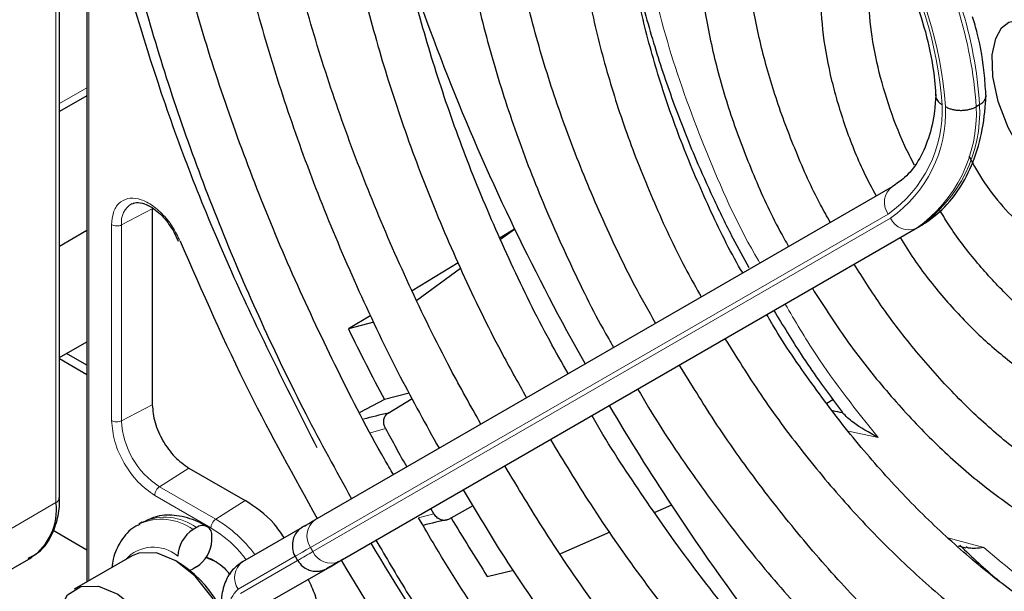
# Paper-space layout 'Blatt4' of a CAD drawing. Header units: millimetres. Extents: x 5 to 418, y 2 to 292.
# Tile 62 of 117: x 103.53 to 110.35, y 216.92 to 220.87. Entities that reach past the tile are written whole.
import ezdxf

# ---------------------------------------------------------------- set-up
doc = ezdxf.new("R2010")
doc.units = ezdxf.units.MM

psp = doc.layouts.new('Blatt4')

# ---------------------------------------------------------------- linework, layer by layer
at = {"color": 7, "linetype": 'Continuous', "lineweight": 25}
for p, q in [((103.8079, 217.5658), (103.8079, 223.8431)), ((103.9964, 223.0929), (103.9964, 216.9813)), ((103.9964, 220.3468), (103.8079, 220.238)), ((110.1754, 220.2859), (110.1519, 220.2723)), ((105.576, 217.4122), (109.5725, 219.7201)), ((104.45, 219.5644), (104.45, 218.2086)), ((103.9964, 219.414), (103.8079, 219.3051)), ((104.5999, 219.4067), (104.6288, 219.3418)), ((105.7662, 217.1372), (109.7627, 219.4451)), ((106.9574, 219.4253), (106.8566, 219.3647)), ((106.8608, 219.355), (106.9574, 219.4253)), ((106.5673, 219.1908), (106.2474, 218.9985)), ((106.2798, 218.9325), (106.5834, 219.1533)), ((105.962, 218.827), (105.8071, 218.7339)), ((105.984, 218.7814), (105.8071, 218.7339)), ((103.8079, 218.5354), (103.9964, 218.6442)), ((103.9964, 218.417), (103.8079, 218.5259)), ((103.9964, 218.4828), (103.8567, 218.5635)), ((106.2275, 218.29), (106.056, 218.2445)), ((106.0821, 218.1517), (106.2479, 218.2522)), ((106.056, 218.2445), (105.8869, 218.1554)), ((109.1179, 218.2207), (109.1593, 218.2461)), ((104.7028, 217.7707), (105.0917, 217.5462)), ((106.6693, 217.5084), (106.4996, 217.4153)), ((108.0427, 217.5133), (107.9277, 217.4628)), ((106.398, 217.4549), (106.3772, 217.49)), ((104.3808, 217.3956), (104.3573, 217.382)), ((105.0759, 217.1234), (105.4897, 217.3623)), ((103.7636, 217.3399), (103.9964, 217.2055)), ((104.7558, 217.3585), (104.7322, 217.3449)), ((104.8619, 217.27), (104.8619, 217.2972)), ((107.6171, 217.3266), (107.2744, 217.1762)), ((110.0262, 217.2327), (110.0808, 217.2185)), ((104.311, 217.1628), (103.9103, 216.9315)), ((105.439, 217.1599), (105.4556, 217.131)), ((103.2974, 216.9693), (103.6109, 217.1503)), ((104.8224, 217.1544), (104.8619, 217.1407)), ((105.667, 217.0799), (105.7271, 217.1146)), ((104.7558, 217.0863), (104.7322, 217.0727)), ((105.2661, 216.8483), (105.6799, 217.0873)), ((106.7683, 217.0206), (106.9495, 217.0637))]:
    psp.add_line(p, q, dxfattribs=at)
at = {"color": 7, "linetype": 'Continuous', "lineweight": 18}
for p, q in [((103.7835, 223.8051), (103.7835, 217.5318)), ((104.0111, 222.9607), (104.0111, 216.9897)), ((103.8079, 220.2942), (103.9964, 220.403)), ((103.8079, 220.238), (103.9964, 220.3468)), ((104.45, 219.5644), (104.2372, 219.4537)), ((109.5414, 219.529), (105.5449, 217.2211)), ((105.5616, 217.1922), (109.5581, 219.5001)), ((104.1684, 218.0991), (104.1684, 219.4547)), ((104.2372, 218.098), (104.2372, 219.4537)), ((109.7392, 219.4315), (105.7426, 217.1236)), ((109.7627, 219.4451), (109.7392, 219.4315)), ((104.45, 218.2086), (104.2372, 218.098)), ((106.0639, 218.0444), (105.9604, 218.0156)), ((109.4731, 217.9817), (109.2672, 218.0252)), ((104.7028, 217.7707), (104.5006, 217.6418)), ((104.8895, 217.4173), (104.5006, 217.6418)), ((104.856, 217.3572), (104.4671, 217.5816)), ((103.4701, 217.3508), (103.7835, 217.5318)), ((105.0917, 217.5462), (104.8895, 217.4173)), ((106.2929, 217.4266), (106.398, 217.4549)), ((109.9558, 217.2875), (110.2043, 217.2202)), ((105.439, 217.1599), (105.0448, 216.9322)), ((105.5449, 217.2211), (105.5616, 217.1922)), ((105.0615, 216.9034), (105.455, 217.1306)), ((105.7556, 217.131), (105.6954, 217.0963)), ((105.6563, 217.0737), (105.2425, 216.8347))]:
    psp.add_line(p, q, dxfattribs=at)
at = {"color": 7, "linetype": 'Continuous', "lineweight": 25, "flags": 128}
for points in [[(110.8398, 219.5923), (110.717, 219.6751), (110.5884, 219.7993), (110.4706, 219.9538), (110.3733, 220.1279), (110.304, 220.3085), (110.2673, 220.4809), (110.2633, 220.6304), (110.2867, 220.7448), (110.3272, 220.8183), (110.3782, 220.8584), (110.4496, 220.8735), (110.5424, 220.8592), (110.6593, 220.8075), (110.6593, 220.8075), (110.7259, 220.7642), (110.8557, 220.6516), (110.9781, 220.5059), (111.0128, 220.4501)], [(105.5018, 217.3694), (105.5049, 217.3712), (105.5167, 217.378), (105.5326, 217.3872), (105.5524, 217.3986), (105.576, 217.4122)], [(104.8942, 216.1524), (104.8992, 216.1554), (104.9762, 216.2401), (105.0127, 216.37), (105.0048, 216.5311), (104.9533, 216.7059), (104.8638, 216.8755), (104.746, 217.0215), (104.6126, 217.128), (104.4782, 217.1836), (104.3572, 217.1822), (104.311, 217.1628)], [(104.8973, 217.1203), (104.8972, 217.1203), (104.8216, 217.1506)], [(105.7264, 217.1141), (105.7228, 217.112), (105.7118, 217.1057), (105.6969, 217.0971), (105.6784, 217.0864), (105.6563, 217.0737)], [(105.7426, 217.1236), (105.7191, 217.11), (105.6993, 217.0985), (105.6834, 217.0893), (105.6716, 217.0825), (105.664, 217.0781), (105.6607, 217.0762), (105.6605, 217.0761)], [(105.6799, 217.0873), (105.7035, 217.1009), (105.7233, 217.1123), (105.7392, 217.1215), (105.751, 217.1283), (105.755, 217.1306)], [(105.7271, 217.1146), (105.7321, 217.1174), (105.7332, 217.118)], [(105.762, 217.1347), (105.7609, 217.134), (105.7556, 217.131)], [(104.709, 217.0622), (104.7115, 217.0631), (104.7322, 217.0727)], [(103.7894, 216.6644), (103.8046, 216.7838), (103.8622, 216.8926), (103.9565, 216.9508), (104.0775, 216.9523), (104.2119, 216.8967), (104.3453, 216.7902), (104.4631, 216.6442), (104.5526, 216.4746), (104.6041, 216.2998), (104.612, 216.1387), (104.5755, 216.0088), (104.4985, 215.9241), (104.3894, 215.8938), (104.3894, 215.8938)]]:
    psp.add_lwpolyline(points, dxfattribs=at)
at = {"color": 7, "linetype": 'Continuous', "lineweight": 18, "flags": 128}
for points in [[(105.5449, 217.2211), (105.5145, 217.2036), (105.4889, 217.1888), (105.4684, 217.1769), (105.4532, 217.1682), (105.4434, 217.1625), (105.4392, 217.16), (105.439, 217.1599)], [(105.6954, 217.0963), (105.6905, 217.0934), (105.6894, 217.0928)], [(105.6605, 217.0761), (105.6617, 217.0768), (105.667, 217.0799)]]:
    psp.add_lwpolyline(points, dxfattribs=at)
at = {"color": 7, "linetype": 'Continuous', "lineweight": 18}
for centre, radius, start, end in [((107.2124, 220.0747), 2.9461, 3.84586, 30.94452), ((107.236, 220.0883), 2.9461, 3.84586, 30.94452), ((107.2412, 220.0973), 2.6814, 4.03412, 30.92588), ((107.2167, 220.0821), 2.7296, 3.99715, 30.92952), ((109.0391, 220.2487), 0.8777, 304.91275, 2.4318), ((109.046, 220.2335), 0.8944, 304.92656, 2.49063), ((109.1831, 220.2261), 0.9698, 304.98315, 2.73052), ((109.2067, 220.2397), 0.9698, 304.98315, 2.73052), ((109.6545, 219.6087), 0.1383, 126.35124, 215.18509), ((104.3845, 219.473), 0.1486, 119.52026, 187.42766), ((109.6837, 219.5582), 0.1384, 204.8163, 293.64307), ((104.8091, 218.124), 0.5725, 182.60548, 237.39452), ((104.5368, 217.0591), 0.371, 53.82146, 114.86808), ((104.5128, 217.044), 0.3724, 53.88996, 114.14131), ((104.3879, 216.5914), 0.9663, 36.9374, 58.72665), ((105.658, 217.3008), 0.1383, 126.35124, 215.18509), ((104.4581, 216.9643), 0.2589, 49.51679, 138.47198), ((223.1228, 13.5461), 235.1434, 119.997057, 120.026869), ((105.6872, 217.2503), 0.1384, 204.8163, 293.64307), ((105.1579, 217.0119), 0.1383, 126.35124, 215.18509), ((103.9744, 220.1512), 3.5062, 299.97803, 300.10636), ((105.2097, 216.7544), 0.2426, 132.84482, 206.75067)]:
    psp.add_arc(centre, radius, start, end, dxfattribs=at)
at = {"color": 7, "linetype": 'Continuous', "lineweight": 25}
for centre, radius, start, end in [((120.884, 226.158), 15.4687, 197.7298, 205.80096), ((121.7111, 226.5377), 16.3785, 205.73768, 209.42324), ((121.3375, 226.3255), 17.2866, 206.05041, 207.87023), ((121.739, 226.55), 16.4088, 210.57672, 213.41658), ((107.4587, 212.3117), 6.0001, 103.26292, 104.94227), ((107.3894, 209.0608), 9.2757, 78.57756, 78.99642), ((120.5439, 225.8617), 16.4554, 208.36326, 209.42011), ((103.3871, 217.4813), 0.3996, 304.05635, 7.25583), ((103.7662, 217.57), 0.0419, 294.37466, 354.3052), ((120.9753, 226.0142), 15.4763, 213.31791, 222.20638), ((104.7972, 217.3077), 0.0655, 350.78596, 129.20329), ((107.7396, 211.8104), 5.7405, 102.47533, 104.27409), ((121.4235, 226.3682), 17.3825, 210.96241, 212.53109), ((104.8565, 217.1507), 0.2305, 122.60548, 177.39452), ((104.6316, 217.2805), 0.2305, 302.60548, 357.39452), ((104.2025, 216.4266), 0.8125, 0.47879, 59.51583), ((191.6306, 68.3985), 171.7437, 119.997132, 120.026725)]:
    psp.add_arc(centre, radius, start, end, dxfattribs=at)
for points, knots in [([(105.6132, 228.2243), (105.5146, 228.1445), (105.3073, 227.9768), (105.028, 227.6681), (104.7688, 227.3125), (104.5432, 226.9165), (104.3519, 226.4834), (104.196, 226.0153), (104.0765, 225.5147), (103.9941, 224.9847), (103.9494, 224.4282), (103.9424, 223.8485), (103.9732, 223.2488), (104.0415, 222.6325), (104.1468, 222.003), (104.2886, 221.3638), (104.4658, 220.7184), (104.6776, 220.0703), (104.9225, 219.4229), (105.2, 218.7801), (105.5, 218.1559), (105.7214, 217.7536), (105.8289, 217.5583)], [0, 0, 0, 0, 0.045036, 0.094766, 0.144622, 0.194644, 0.244835, 0.295175, 0.345629, 0.396161, 0.446738, 0.497338, 0.547939, 0.598533, 0.649113, 0.699679, 0.750229, 0.800766, 0.851292, 0.901808, 0.952318, 1, 1, 1, 1]), ([(106.1188, 217.7257), (106.0981, 217.761), (105.9599, 217.9967), (105.7302, 218.4466), (105.4333, 219.0717), (105.1694, 219.7047), (104.9369, 220.3402), (104.7379, 220.9748), (104.5734, 221.6049), (104.4441, 222.2268), (104.3509, 222.8368), (104.2942, 223.4315), (104.2741, 224.0073), (104.2907, 224.561), (104.3437, 225.0893), (104.4327, 225.5894), (104.5569, 226.0583), (104.7156, 226.4938), (104.9078, 226.8931), (105.1319, 227.2555), (105.3892, 227.5752), (105.6071, 227.8005), (105.748, 227.9038), (105.7832, 227.9297)], [0, 0, 0, 0, 0.009043, 0.060312, 0.111577, 0.162835, 0.214084, 0.26532, 0.31654, 0.367742, 0.418924, 0.470085, 0.521224, 0.572346, 0.623457, 0.674565, 0.725687, 0.776848, 0.828085, 0.879444, 0.930974, 0.982715, 1, 1, 1, 1]), ([(106.2215, 227.1706), (106.1668, 227.1285), (106.0085, 227.0064), (105.779, 226.7573), (105.5328, 226.4289), (105.321, 226.0589), (105.1432, 225.6522), (105.001, 225.2105), (104.8955, 224.7368), (104.8272, 224.2343), (104.7967, 223.7062), (104.8041, 223.1561), (104.8492, 222.5876), (104.9317, 222.0042), (105.0509, 221.4097), (105.206, 220.8078), (105.396, 220.2022), (105.6194, 219.5966), (105.8758, 218.9953), (106.1458, 218.4298), (106.3433, 218.0722), (106.4342, 217.9078)], [0, 0, 0, 0, 0.028294, 0.081882, 0.135618, 0.189564, 0.243733, 0.298097, 0.35261, 0.40722, 0.461884, 0.51657, 0.571253, 0.625922, 0.680572, 0.735203, 0.789815, 0.844412, 0.898996, 0.953571, 1, 1, 1, 1]), ([(106.724, 218.0752), (106.6528, 218.2021), (106.4756, 218.5176), (106.224, 219.0361), (105.9677, 219.624), (105.744, 220.2162), (105.5531, 220.8081), (105.3966, 221.3958), (105.2753, 221.9755), (105.1901, 222.5432), (105.1412, 223.0952), (105.129, 223.6276), (105.1534, 224.1371), (105.2139, 224.6202), (105.31, 225.0738), (105.4408, 225.4952), (105.6054, 225.8815), (105.8022, 226.2315), (106.0324, 226.5396), (106.2291, 226.756), (106.3578, 226.8544), (106.3899, 226.879)], [0, 0, 0, 0, 0.037346, 0.092917, 0.148479, 0.20403, 0.259565, 0.315079, 0.370569, 0.426032, 0.481467, 0.536873, 0.592256, 0.647627, 0.703, 0.7584, 0.813873, 0.869475, 0.92528, 0.981353, 1, 1, 1, 1]), ([(106.827, 226.1218), (106.8089, 226.1082), (106.6937, 226.0222), (106.5099, 225.8213), (106.2799, 225.5194), (106.0854, 225.1743), (105.9248, 224.7933), (105.8002, 224.3776), (105.7124, 223.9308), (105.6622, 223.4561), (105.65, 222.9574), (105.6756, 222.4385), (105.739, 221.9032), (105.8393, 221.3557), (105.9758, 220.8), (106.1475, 220.24), (106.3526, 219.6797), (106.5912, 219.124), (106.8201, 218.6478), (106.9802, 218.3638), (107.04, 218.2577)], [0, 0, 0, 0, 0.010955, 0.069466, 0.128157, 0.187128, 0.246402, 0.305942, 0.365676, 0.42553, 0.485445, 0.545376, 0.605295, 0.665189, 0.725058, 0.784901, 0.844721, 0.904524, 0.964315, 1, 1, 1, 1]), ([(107.3287, 218.4244), (107.2853, 218.5002), (107.143, 218.7492), (106.9305, 219.1851), (106.6931, 219.7264), (106.4888, 220.2723), (106.3173, 220.8172), (106.1803, 221.3573), (106.0788, 221.8881), (106.0134, 222.4055), (105.9845, 222.9053), (105.9921, 223.3836), (106.0359, 223.8367), (106.1153, 224.2612), (106.2295, 224.6537), (106.3771, 225.0119), (106.5577, 225.3322), (106.7618, 225.6098), (106.9196, 225.7584), (106.9955, 225.83)], [0, 0, 0, 0, 0.026779, 0.0879552, 0.1491213, 0.2102706, 0.2713967, 0.3324932, 0.3935545, 0.4545765, 0.5155577, 0.5765013, 0.6374186, 0.6983292, 0.7592639, 0.8202817, 0.8814683, 0.9429313, 1, 1, 1, 1]), ([(107.4369, 225.073), (107.3637, 225.0036), (107.2089, 224.8568), (107.0113, 224.5821), (106.8373, 224.2629), (106.699, 223.9063), (106.5967, 223.5164), (106.5317, 223.0966), (106.5046, 222.6507), (106.5156, 222.1831), (106.5646, 221.6981), (106.6508, 221.2002), (106.7733, 220.6936), (106.9312, 220.1829), (107.1221, 219.6722), (107.3475, 219.1678), (107.5226, 218.8108), (107.6297, 218.628), (107.6427, 218.6057)], [0, 0, 0, 0, 0.0585182, 0.1238088, 0.1894998, 0.2556278, 0.322126, 0.3888802, 0.4557784, 0.5227355, 0.5896885, 0.6566117, 0.7234972, 0.7903454, 0.8571615, 0.9239534, 0.9907299, 1, 1, 1, 1]), ([(107.9331, 218.7734), (107.8846, 218.8596), (107.7474, 219.1034), (107.552, 219.5182), (107.3473, 220.0109), (107.1762, 220.506), (107.0386, 220.9979), (106.9362, 221.482), (106.8696, 221.9537), (106.8394, 222.4082), (106.8455, 222.8413), (106.8877, 223.2489), (106.9651, 223.627), (107.0765, 223.9726), (107.2212, 224.2819), (107.3947, 224.5553), (107.5343, 224.7027), (107.604, 224.7762)], [0, 0, 0, 0, 0.037667, 0.106577, 0.175468, 0.24433, 0.313152, 0.381924, 0.450638, 0.51929, 0.587883, 0.656434, 0.724974, 0.793559, 0.862291, 0.931327, 1, 1, 1, 1]), ([(108.0455, 224.0113), (107.9996, 223.9665), (107.8813, 223.8509), (107.7269, 223.6186), (107.5803, 223.323), (107.4704, 222.9904), (107.397, 222.6264), (107.3616, 222.2347), (107.3645, 221.8201), (107.4055, 221.3875), (107.4839, 220.9421), (107.5988, 220.4887), (107.7482, 220.0322), (107.9324, 219.5786), (108.1002, 219.2177), (108.2155, 219.0145), (108.2489, 218.9558)], [0, 0, 0, 0, 0.047486, 0.122435, 0.198023, 0.274288, 0.351089, 0.428222, 0.505507, 0.582816, 0.660082, 0.73729, 0.81444, 0.891543, 0.968612, 1, 1, 1, 1]), ([(108.5357, 219.1214), (108.5264, 219.1373), (108.4363, 219.2915), (108.2907, 219.5968), (108.1043, 220.0319), (107.9526, 220.4704), (107.8341, 220.905), (107.7509, 221.3309), (107.7036, 221.7425), (107.6926, 222.1349), (107.7174, 222.5032), (107.7775, 222.8428), (107.871, 223.1507), (107.9986, 223.42), (108.1155, 223.6075), (108.1983, 223.6905), (108.2189, 223.7111)], [0, 0, 0, 0, 0.0092789, 0.0898725, 0.17044, 0.2509603, 0.3314132, 0.4117795, 0.4920447, 0.5722036, 0.6522706, 0.7322968, 0.8123509, 0.8926064, 0.9733441, 1, 1, 1, 1]), ([(108.6589, 222.9489), (108.6324, 222.9203), (108.5452, 222.8266), (108.4326, 222.6262), (108.3222, 222.3531), (108.2502, 222.0445), (108.2155, 221.7081), (108.2196, 221.3483), (108.2618, 220.9714), (108.3417, 220.5833), (108.4569, 220.1895), (108.6082, 219.7973), (108.7417, 219.5001), (108.8328, 219.3402), (108.8531, 219.3047)], [0, 0, 0, 0, 0.039741, 0.130363, 0.222184, 0.315157, 0.408913, 0.503045, 0.59725, 0.691378, 0.785399, 0.879323, 0.973179, 1, 1, 1, 1]), ([(109.142, 219.4715), (109.1192, 219.5119), (109.0295, 219.6711), (108.9011, 219.9608), (108.7608, 220.333), (108.6557, 220.7036), (108.585, 221.0651), (108.5503, 221.4115), (108.5514, 221.7366), (108.5874, 222.0355), (108.6581, 222.3009), (108.7421, 222.5044), (108.8124, 222.602), (108.8384, 222.6381)], [0, 0, 0, 0, 0.034476, 0.135761, 0.23697, 0.338053, 0.438965, 0.539668, 0.640152, 0.740465, 0.840737, 0.941234, 1, 1, 1, 1]), ([(109.2805, 221.8723), (109.2677, 221.8547), (109.2105, 221.7763), (109.1446, 221.6012), (109.0854, 221.351), (109.067, 221.0704), (109.0869, 220.7696), (109.1449, 220.4553), (109.2408, 220.1362), (109.3461, 219.866), (109.4298, 219.7092), (109.459, 219.6546)], [0, 0, 0, 0, 0.035581, 0.159078, 0.285432, 0.413893, 0.543301, 0.672765, 0.802002, 0.931013, 1, 1, 1, 1]), ([(109.7247, 219.8669), (109.7018, 219.9111), (109.6298, 220.0504), (109.5401, 220.2926), (109.458, 220.5826), (109.4122, 220.8624), (109.402, 221.1219), (109.4229, 221.3495), (109.4613, 221.4709), (109.4793, 221.5279)], [0, 0, 0, 0, 0.073749, 0.232322, 0.390518, 0.548152, 0.705087, 0.86135, 1, 1, 1, 1]), ([(104.1675, 221.4925), (104.2838, 221.0925), (104.5166, 220.2921), (104.9958, 219.0856), (105.3917, 218.3031), (105.5895, 217.9121)], [0, 0, 0, 0, 0.3332246, 0.6667857, 1, 1, 1, 1]), ([(107.7427, 221.4514), (107.7647, 221.3369), (107.8131, 221.0846), (107.9215, 220.6941), (108.0555, 220.2932), (108.1941, 219.9433), (108.3322, 219.6354), (108.4535, 219.3847), (108.5414, 219.2266), (108.5787, 219.1595)], [0, 0, 0, 0, 0.150481, 0.331547, 0.505126, 0.668657, 0.785597, 0.908976, 1, 1, 1, 1]), ([(109.5176, 221.4616), (109.5426, 221.4167), (109.6157, 221.2854), (109.7164, 221.059), (109.805, 220.7892), (109.8574, 220.5441), (109.8679, 220.3985), (109.8725, 220.3346)], [0, 0, 0, 0, 0.121243, 0.354097, 0.586718, 0.818525, 1, 1, 1, 1]), ([(111.2594, 220.6788), (111.2325, 220.7179), (111.1602, 220.8226), (111.0208, 220.9609), (110.8996, 221.0525), (110.8021, 221.1106), (110.6991, 221.1627), (110.5483, 221.2072), (110.3791, 221.2103), (110.2296, 221.1638), (110.1281, 221.1031), (110.0905, 221.0498), (110.0842, 221.0408)], [0, 0, 0, 0, 0.083974, 0.225198, 0.360064, 0.380087, 0.456845, 0.601586, 0.726502, 0.846648, 0.97412, 1, 1, 1, 1]), ([(110.2196, 220.3399), (110.2166, 220.3894), (110.2079, 220.5324), (110.1797, 220.719), (110.1381, 220.8564), (110.1266, 220.8943)], [0, 0, 0, 0, 0.277316, 0.800501, 1, 1, 1, 1]), ([(109.8725, 220.3598), (109.8699, 220.3216), (109.8626, 220.2103), (109.8255, 220.0482), (109.7537, 219.8915), (109.6678, 219.7838), (109.6008, 219.7391), (109.5725, 219.7201)], [0, 0, 0, 0, 0.121998, 0.35528, 0.588901, 0.826298, 1, 1, 1, 1]), ([(109.7628, 219.4451), (109.7957, 219.4662), (109.8851, 219.5234), (110.0067, 219.6524), (110.1153, 219.8368), (110.1871, 220.0533), (110.2139, 220.2322), (110.2188, 220.3352), (110.2196, 220.3537)], [0, 0, 0, 0, 0.120337, 0.325835, 0.532783, 0.744527, 0.954131, 1, 1, 1, 1]), ([(109.8723, 220.3454), (109.8723, 220.3444), (109.8719, 220.3386), (109.8753, 220.3279), (109.8827, 220.3139), (109.8929, 220.3026), (109.9037, 220.2938), (109.911, 220.2889), (109.9153, 220.2864), (109.916, 220.286)], [0, 0, 0, 0, 0.043164, 0.2667378, 0.4843403, 0.7082385, 0.8397815, 0.97267, 1, 1, 1, 1]), ([(110.1754, 220.2859), (110.181, 220.2894), (110.1924, 220.2966), (110.2051, 220.3093), (110.2141, 220.323), (110.2187, 220.3351), (110.2188, 220.3425), (110.2188, 220.345)], [0, 0, 0, 0, 0.218214, 0.442758, 0.660971, 0.885507, 1, 1, 1, 1]), ([(109.9396, 220.2723), (109.9404, 220.2719), (109.9447, 220.2695), (109.9531, 220.2652), (109.9682, 220.2591), (109.9877, 220.2532), (110.0118, 220.2488), (110.037, 220.2467), (110.0623, 220.247), (110.0873, 220.2499), (110.1109, 220.2551), (110.133, 220.2624), (110.1455, 220.269), (110.1519, 220.2723)], [0, 0, 0, 0, 0.01342, 0.077283, 0.141796, 0.247648, 0.356562, 0.462304, 0.571105, 0.676797, 0.78555, 0.891242, 1, 1, 1, 1]), ([(110.1008, 219.9301), (110.1356, 219.8669), (110.2089, 219.7337), (110.3533, 219.5546), (110.5193, 219.3973), (110.6996, 219.2828), (110.8366, 219.221), (110.9109, 219.2147), (110.9225, 219.2138)], [0, 0, 0, 0, 0.175188, 0.369422, 0.564863, 0.762583, 0.963089, 1, 1, 1, 1]), ([(104.312, 219.5989), (104.3171, 219.6022), (104.3336, 219.6126), (104.3766, 219.6082), (104.4324, 219.5853), (104.4832, 219.5495), (104.5418, 219.4948), (104.5772, 219.4411), (104.5999, 219.4067)], [0, 0, 0, 0, 0.09615, 0.304831, 0.476585, 0.615596, 0.753805, 1, 1, 1, 1]), ([(111.2577, 218.4477), (111.2486, 218.4485), (111.1763, 218.4549), (111.0224, 218.5109), (110.8049, 218.6176), (110.5834, 218.7705), (110.366, 218.9605), (110.1598, 219.1857), (110.0023, 219.3863), (109.9238, 219.5159), (109.9007, 219.5539)], [0, 0, 0, 0, 0.022262, 0.176417, 0.328409, 0.480023, 0.631813, 0.784027, 0.936627, 1, 1, 1, 1]), ([(104.6427, 219.3413), (104.7957, 218.9915), (105.0806, 218.3404), (105.4295, 217.7118), (105.591, 217.4209)], [0, 0, 0, 0, 0.5371827, 1, 1, 1, 1]), ([(109.6257, 219.3659), (109.6562, 219.3166), (109.7477, 219.1688), (109.9261, 218.9451), (110.1538, 218.7014), (110.397, 218.4924), (110.649, 218.3223), (110.9058, 218.1945), (111.1604, 218.119), (111.3465, 218.0882), (111.4411, 218.1), (111.4573, 218.1021)], [0, 0, 0, 0, 0.064595, 0.193533, 0.322682, 0.452181, 0.582147, 0.712616, 0.843331, 0.973305, 1, 1, 1, 1]), ([(111.9021, 217.3316), (111.9016, 217.3316), (111.826, 217.3169), (111.6547, 217.3302), (111.3922, 217.3762), (111.1164, 217.4735), (110.8349, 217.6138), (110.5513, 217.797), (110.2704, 218.0201), (109.9969, 218.2795), (109.7363, 218.5719), (109.5029, 218.8733), (109.3688, 219.0852), (109.3075, 219.1822)], [0, 0, 0, 0, 0.000607, 0.105297, 0.207883, 0.309232, 0.410068, 0.510794, 0.611558, 0.712453, 0.813494, 0.914656, 1, 1, 1, 1]), ([(109.0178, 219.0149), (109.0898, 218.9021), (109.2388, 218.6689), (109.4935, 218.342), (109.7703, 218.0341), (110.0625, 217.7587), (110.3654, 217.5197), (110.675, 217.3207), (110.987, 217.1655), (111.2973, 217.0563), (111.6001, 216.9981), (111.8633, 216.9849), (112.0166, 217.0138), (112.0788, 217.0255)], [0, 0, 0, 0, 0.087876, 0.181746, 0.275693, 0.369759, 0.463981, 0.558384, 0.652963, 0.747628, 0.842097, 0.935945, 1, 1, 1, 1]), ([(108.752, 218.8611), (108.8138, 218.7587), (108.9123, 218.5953), (109.0727, 218.361), (109.1705, 218.2297), (109.2262, 218.1549)], [0, 0, 0, 0, 0.41919, 0.66896, 1, 1, 1, 1]), ([(112.5195, 216.2623), (112.504, 216.2578), (112.4019, 216.2281), (112.1911, 216.2187), (111.8902, 216.2375), (111.5738, 216.3074), (111.248, 216.4221), (110.9157, 216.582), (110.581, 216.7849), (110.2477, 217.0288), (109.92, 217.311), (109.6022, 217.6283), (109.2974, 217.9766), (109.0122, 218.3535), (108.8132, 218.6413), (108.7182, 218.8066), (108.703, 218.8331)], [0, 0, 0, 0, 0.014864, 0.097891, 0.179836, 0.260915, 0.341479, 0.421805, 0.502068, 0.582337, 0.662662, 0.743061, 0.82353, 0.904058, 0.984625, 1, 1, 1, 1]), ([(108.4133, 218.6658), (108.4942, 218.536), (108.663, 218.2656), (108.949, 217.8796), (109.2602, 217.5076), (109.5887, 217.1658), (109.9302, 216.8574), (110.2812, 216.5863), (110.6382, 216.3554), (110.9974, 216.1677), (111.355, 216.0255), (111.7068, 215.9315), (112.0494, 215.8853), (112.3751, 215.8949), (112.5911, 215.9212), (112.6906, 215.9578), (112.6945, 215.9592)], [0, 0, 0, 0, 0.0710555, 0.1481132, 0.225204, 0.3023463, 0.3795579, 0.4568542, 0.5342438, 0.6117221, 0.689258, 0.7667387, 0.8440008, 0.9208176, 0.9969662, 1, 1, 1, 1]), ([(113.1305, 215.2038), (113.0683, 215.1855), (112.9074, 215.1382), (112.6224, 215.1149), (112.2829, 215.1287), (111.9281, 215.1917), (111.5625, 215.3007), (111.189, 215.4554), (110.8109, 215.6543), (110.4318, 215.8959), (110.0552, 216.178), (109.6848, 216.4981), (109.3243, 216.8535), (108.9768, 217.2405), (108.6467, 217.6563), (108.3507, 218.071), (108.1773, 218.3545), (108.0983, 218.4839)], [0, 0, 0, 0, 0.044535, 0.115036, 0.18491, 0.25425, 0.323233, 0.39202, 0.460724, 0.529412, 0.598115, 0.666856, 0.735642, 0.804471, 0.873336, 0.942229, 1, 1, 1, 1]), ([(107.8104, 218.3176), (107.8348, 218.2751), (107.952, 218.0714), (108.1877, 217.7233), (108.5149, 217.279), (108.8638, 216.8618), (109.229, 216.4737), (109.6079, 216.1187), (109.9972, 215.7997), (110.3936, 215.5197), (110.7939, 215.2814), (111.1945, 215.087), (111.5922, 214.9387), (111.9832, 214.8382), (112.364, 214.7862), (112.7297, 214.7857), (113.0447, 214.8237), (113.2273, 214.8831), (113.3017, 214.9073)], [0, 0, 0, 0, 0.017616, 0.084446, 0.151286, 0.218148, 0.285041, 0.351974, 0.418957, 0.485995, 0.553088, 0.62023, 0.687388, 0.754495, 0.821455, 0.888141, 0.954425, 1, 1, 1, 1]), ([(106.0639, 218.0444), (106.0596, 218.0545), (106.051, 218.0747), (106.0514, 218.1067), (106.0614, 218.1349), (106.0753, 218.1462), (106.0821, 218.1517)], [0, 0, 0, 0, 0.250494, 0.503104, 0.754115, 1, 1, 1, 1]), ([(113.7401, 214.1481), (113.7088, 214.1359), (113.5722, 214.0827), (113.3066, 214.0359), (112.9459, 214.0093), (112.5666, 214.0339), (112.1739, 214.1048), (111.77, 214.2225), (111.358, 214.386), (110.941, 214.5941), (110.522, 214.8455), (110.1044, 215.1383), (109.6915, 215.4704), (109.2865, 215.8393), (108.8925, 216.2422), (108.5131, 216.6761), (108.1502, 217.1372), (107.8106, 217.6241), (107.5909, 217.9584), (107.4927, 218.133), (107.4922, 218.1339)], [0, 0, 0, 0, 0.01859, 0.081144, 0.14333, 0.205112, 0.26656, 0.32778, 0.388866, 0.449891, 0.510899, 0.571911, 0.632945, 0.694007, 0.755099, 0.816219, 0.877362, 0.938523, 0.999696, 1, 1, 1, 1]), ([(109.4731, 217.9817), (109.4109, 218.0163), (109.3077, 218.0737), (109.2495, 218.1303), (109.2264, 218.1528)], [0, 0, 0, 0, 0.602753, 1, 1, 1, 1]), ([(107.2051, 217.9681), (107.2959, 217.8183), (107.4927, 217.4941), (107.825, 217.0183), (108.1926, 216.5406), (108.5797, 216.0901), (108.9827, 215.6698), (109.3988, 215.2827), (109.8251, 214.9318), (110.2587, 214.6196), (110.6963, 214.3487), (111.135, 214.1212), (111.5716, 213.9389), (112.0029, 213.8035), (112.4254, 213.7163), (112.8361, 213.6779), (113.2307, 213.6901), (113.5919, 213.7443), (113.81, 213.8181), (113.9109, 213.8523)], [0, 0, 0, 0, 0.051309, 0.111098, 0.170898, 0.230714, 0.290553, 0.35042, 0.41032, 0.470257, 0.530232, 0.590239, 0.650267, 0.710279, 0.770224, 0.830034, 0.889626, 0.948923, 1, 1, 1, 1]), ([(114.3489, 213.0936), (114.3335, 213.0868), (114.2057, 213.0306), (113.9426, 212.9694), (113.5607, 212.9142), (113.158, 212.9112), (112.7403, 212.9545), (112.3095, 213.0454), (111.8683, 213.1826), (111.4196, 213.3657), (110.9661, 213.5933), (110.5108, 213.8643), (110.0568, 214.1769), (109.607, 214.5291), (109.1644, 214.9188), (108.7321, 215.3434), (108.3129, 215.8002), (107.9096, 216.2861), (107.5256, 216.7984), (107.1829, 217.2985), (106.9806, 217.635), (106.8898, 217.786)], [0, 0, 0, 0, 0.007789, 0.064483, 0.120956, 0.177145, 0.233066, 0.288778, 0.344348, 0.399835, 0.455284, 0.510722, 0.566163, 0.621618, 0.677094, 0.732592, 0.78811, 0.843647, 0.899198, 0.95476, 1, 1, 1, 1]), ([(103.592, 217.1458), (103.6167, 217.1583), (103.679, 217.1898), (103.7481, 217.2826), (103.7929, 217.4042), (103.8106, 217.5013), (103.8066, 217.5577), (103.8059, 217.5668)], [0, 0, 0, 0, 0.178353, 0.449155, 0.712576, 0.95398, 1, 1, 1, 1]), ([(106.6022, 217.6199), (106.6747, 217.4973), (106.8597, 217.1846), (107.1855, 216.7021), (107.5735, 216.1745), (107.9824, 215.6727), (108.4085, 215.1992), (108.8495, 214.7572), (109.3025, 214.3494), (109.765, 213.9784), (110.2339, 213.6466), (110.7066, 213.3562), (111.1801, 213.1092), (111.6515, 212.9072), (112.1178, 212.7519), (112.576, 212.6442), (113.023, 212.5853), (113.456, 212.5751), (113.8706, 212.6159), (114.2263, 212.6899), (114.4328, 212.7708), (114.5163, 212.8036)], [0, 0, 0, 0, 0.035219, 0.089791, 0.144368, 0.198955, 0.253556, 0.308176, 0.362817, 0.417482, 0.472174, 0.526893, 0.581635, 0.636391, 0.691138, 0.745845, 0.800467, 0.85495, 0.90924, 0.963298, 1, 1, 1, 1]), ([(105.363, 217.2892), (105.3401, 217.3222), (105.262, 217.435), (105.1623, 217.5002), (105.0917, 217.5462)], [0, 0, 0, 0, 0.292389, 1, 1, 1, 1]), ([(104.8308, 217.3659), (104.8027, 217.3807), (104.7281, 217.4198), (104.6058, 217.4482), (104.4788, 217.4438), (104.4126, 217.4075), (104.3854, 217.3927)], [0, 0, 0, 0, 0.189351, 0.503179, 0.796061, 1, 1, 1, 1]), ([(106.4996, 217.4153), (106.4913, 217.4122), (106.4746, 217.4058), (106.4452, 217.4117), (106.4174, 217.4281), (106.4044, 217.446), (106.398, 217.4549)], [0, 0, 0, 0, 0.243701, 0.495029, 0.749466, 1, 1, 1, 1]), ([(104.3644, 217.3803), (104.3522, 217.3751), (104.2983, 217.3524), (104.2316, 217.268), (104.1803, 217.1703), (104.1731, 217.102), (104.171, 217.082)], [0, 0, 0, 0, 0.109117, 0.480423, 0.848081, 1, 1, 1, 1]), ([(105.5052, 217.3713), (105.5023, 217.3697), (105.4957, 217.3659), (105.4948, 217.3654), (105.4938, 217.3648), (105.4935, 217.3646), (105.4931, 217.3643), (105.4925, 217.364), (105.4913, 217.3633), (105.4863, 217.3602), (105.4739, 217.3517), (105.455, 217.3342), (105.4343, 217.3049), (105.4189, 217.2638), (105.4183, 217.2143), (105.4264, 217.176), (105.4394, 217.1606), (105.4408, 217.1589)], [0, 0, 0, 0, 0.092212, 0.209488, 0.253491, 0.272772, 0.281941, 0.288483, 0.292039, 0.298617, 0.342518, 0.427902, 0.531257, 0.66572, 0.817326, 0.980089, 1, 1, 1, 1]), ([(114.9557, 212.0425), (114.9416, 212.0359), (114.8079, 211.9738), (114.5314, 211.9002), (114.1271, 211.8259), (113.701, 211.8039), (113.2589, 211.8285), (112.8025, 211.9008), (112.3343, 212.0199), (111.857, 212.1854), (111.3731, 212.3964), (110.8853, 212.6516), (110.3964, 212.95), (109.9091, 213.2897), (109.4264, 213.6689), (108.9511, 214.0856), (108.4858, 214.5374), (108.0333, 215.0218), (107.5965, 215.536), (107.1771, 216.0768), (106.7801, 216.6425), (106.4845, 217.0939), (106.3308, 217.3609), (106.2929, 217.4266)], [0, 0, 0, 0, 0.00617, 0.058399, 0.110483, 0.162363, 0.214035, 0.265531, 0.316897, 0.368178, 0.419411, 0.470623, 0.52183, 0.573042, 0.624266, 0.675505, 0.726761, 0.778032, 0.829318, 0.880615, 0.931921, 0.983233, 1, 1, 1, 1]), ([(108.593, 213.8428), (108.3466, 214.0966), (107.8522, 214.6057), (107.1569, 215.4599), (106.5175, 216.3404), (106.1428, 216.9565), (105.9636, 217.2511)], [0, 0, 0, 0, 0.254215, 0.509942, 0.76567, 1, 1, 1, 1]), ([(105.9981, 217.2711), (106.068, 217.1518), (106.2576, 216.8288), (106.5948, 216.3213), (107.0046, 215.751), (107.436, 215.2058), (107.8853, 214.6878), (108.3506, 214.2002), (108.8291, 213.7455), (109.3183, 213.3263), (109.8156, 212.9448), (110.3184, 212.6034), (110.8241, 212.3039), (111.3298, 212.0481), (111.8328, 211.8375), (112.3304, 211.6735), (112.8197, 211.5572), (113.298, 211.4893), (113.7621, 211.4707), (114.21, 211.5), (114.6362, 211.582), (114.9412, 211.6674), (115.0955, 211.7396), (115.1231, 211.7526)], [0, 0, 0, 0, 0.02956, 0.080067, 0.130579, 0.181097, 0.231624, 0.282164, 0.33272, 0.383292, 0.433884, 0.484497, 0.535128, 0.585775, 0.636431, 0.687077, 0.737692, 0.788243, 0.838692, 0.889001, 0.939137, 0.989092, 1, 1, 1, 1]), ([(110.0395, 217.2359), (110.1245, 217.154), (110.214, 217.0677), (110.307, 216.9928), (110.3118, 216.989)], [0, 0, 0, 0, 0.949084, 1, 1, 1, 1]), ([(110.2043, 217.2202), (110.1846, 217.2178), (110.1524, 217.2139), (110.1199, 217.215), (110.0976, 217.216), (110.0872, 217.2219), (110.0814, 217.2253)], [0, 0, 0, 0, 0.4144104, 0.6785341, 0.8175685, 1, 1, 1, 1]), ([(104.8619, 217.1407), (104.9011, 217.1164), (104.9465, 217.0882), (104.9821, 217.0386), (104.9869, 217.0319)], [0, 0, 0, 0, 0.86542, 1, 1, 1, 1]), ([(105.0758, 217.1234), (105.051, 217.1054), (104.9951, 217.0651), (104.9441, 216.9674), (104.922, 216.8561), (104.9342, 216.7769), (104.9399, 216.7404)], [0, 0, 0, 0, 0.216325, 0.485292, 0.762016, 1, 1, 1, 1]), ([(105.4576, 217.1299), (105.4673, 217.1159), (105.4857, 217.0895), (105.5249, 217.067), (105.5614, 217.0566), (105.593, 217.0553), (105.6183, 217.0591), (105.6372, 217.0649), (105.6494, 217.0702), (105.6562, 217.0737), (105.6586, 217.075), (105.6592, 217.0754), (105.6596, 217.0756), (105.66, 217.0758), (105.6606, 217.0762), (105.6616, 217.0767), (105.6647, 217.0786), (105.6669, 217.0798)], [0, 0, 0, 0, 0.159951, 0.300812, 0.417801, 0.516578, 0.597611, 0.659936, 0.702319, 0.724924, 0.729269, 0.732332, 0.736068, 0.742634, 0.759109, 0.834284, 1, 1, 1, 1]), ([(105.7577, 217.1322), (105.9289, 216.8469), (106.2988, 216.2304), (106.7203, 215.6581), (106.9466, 215.3507)], [0, 0, 0, 0, 0.462847, 1, 1, 1, 1]), ([(105.6167, 216.6369), (105.6121, 216.7211), (105.6055, 216.84), (105.5468, 216.9642), (105.5297, 217.0005)], [0, 0, 0, 0, 0.707408, 1, 1, 1, 1])]:
    psp.add_open_spline(points, degree=3, knots=knots, dxfattribs=at)
at = {"color": 7, "linetype": 'Continuous', "lineweight": 18}
for points, knots in [([(107.8903, 223.1793), (107.8534, 223.006), (107.7781, 222.6521), (107.7715, 222.0325), (107.8514, 221.3543), (108.0255, 220.635), (108.2957, 219.9133), (108.5128, 219.4248), (108.6524, 219.1965), (108.6559, 219.1908)], [0, 0, 0, 0, 0.1564268, 0.3194965, 0.4873162, 0.6576159, 0.8279155, 0.9957352, 1, 1, 1, 1]), ([(104.1684, 219.4547), (104.1708, 219.4844), (104.1758, 219.5452), (104.2163, 219.6086), (104.2771, 219.6411), (104.3523, 219.6386), (104.4347, 219.6034), (104.5175, 219.5366), (104.5921, 219.4455), (104.6261, 219.3754), (104.6427, 219.3413)], [0, 0, 0, 0, 0.121712, 0.25, 0.378287, 0.5, 0.621712, 0.75, 0.878287, 1, 1, 1, 1]), ([(108.8296, 218.9062), (108.8986, 218.7887), (109.0913, 218.4608), (109.3238, 218.169), (109.4731, 217.9817)], [0, 0, 0, 0, 0.358272, 1, 1, 1, 1]), ([(104.4671, 217.5816), (104.428, 217.6094), (104.3497, 217.665), (104.2509, 217.8017), (104.1818, 217.9557), (104.1728, 218.0513), (104.1684, 218.0991)], [0, 0, 0, 0, 0.25, 0.5, 0.75, 1, 1, 1, 1]), ([(104.1684, 218.0991), (104.1733, 218.0968), (104.1833, 218.0922), (104.2024, 218.09), (104.2216, 218.0916), (104.232, 218.0959), (104.2372, 218.098)], [0, 0, 0, 0, 0.249997, 0.499998, 0.749999, 1, 1, 1, 1]), ([(105.0998, 217.1372), (105.0777, 217.1646), (105.0032, 217.2568), (104.9167, 217.3157), (104.856, 217.3572)], [0, 0, 0, 0, 0.297421, 1, 1, 1, 1]), ([(110.2043, 217.2202), (110.3647, 217.0864), (110.6916, 216.8138), (111.2022, 216.5085), (111.633, 216.3087), (111.8803, 216.2574), (111.9612, 216.2407)], [0, 0, 0, 0, 0.276228, 0.562956, 0.857135, 1, 1, 1, 1])]:
    psp.add_open_spline(points, degree=3, knots=knots, dxfattribs=at)
for points in [[(104.1684, 219.4547), (104.1733, 219.4525), (104.1833, 219.4479), (104.2024, 219.4457), (104.2216, 219.4473), (104.232, 219.4516), (104.2372, 219.4537)], [(104.4671, 217.5816), (104.4676, 217.5871), (104.4686, 217.598), (104.4763, 217.6156), (104.4873, 217.6315), (104.4961, 217.6384), (104.5006, 217.6418)], [(104.856, 217.3572), (104.8565, 217.3626), (104.8575, 217.3735), (104.8651, 217.3912), (104.8761, 217.407), (104.885, 217.4139), (104.8895, 217.4173)]]:
    psp.add_open_spline(points, degree=3, dxfattribs=at)
at = {"color": 7, "linetype": 'Continuous', "lineweight": 25}
psp.add_open_spline([(104.45, 218.2086), (104.4538, 218.1682), (104.4614, 218.0873), (104.5198, 217.957), (104.6034, 217.8413), (104.6696, 217.7942), (104.7028, 217.7707)], degree=3, dxfattribs=at)

doc.saveas('drawing.dxf')
